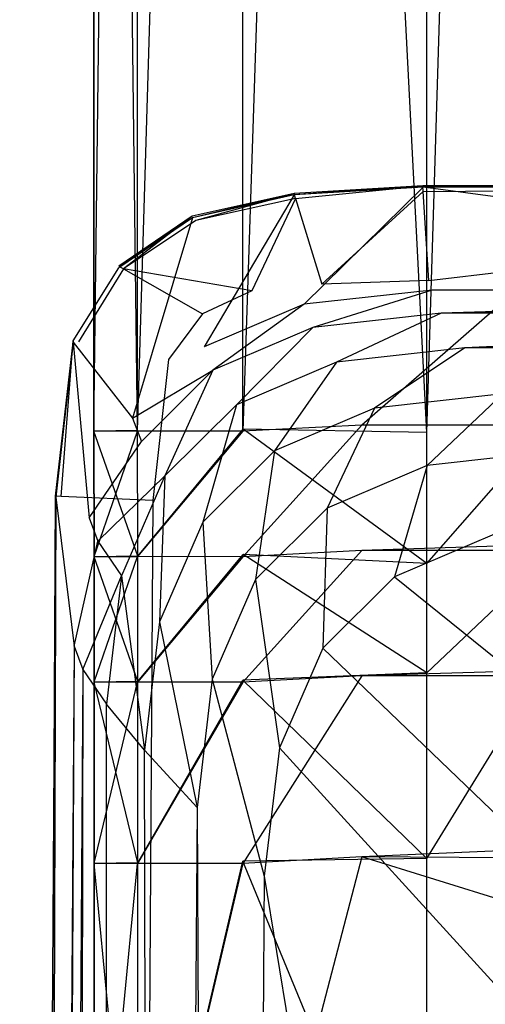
# Model space of a CAD drawing. Extents: x 0 to 0.376, y -0.701 to 0.
# Tile 29 of 62: x 0 to 0.02, y -0.288 to -0.246. Entities that reach past the tile are written whole.
import ezdxf

# ---------------------------------------------------------------- set-up
doc = ezdxf.new("R2010")
doc.units = 0
doc.layers.add('L0_WC_N_567710__1___REPLACEMTFO', color=7, linetype='CONTINUOUS')
doc.layers.add('L3_DECKEL_N_567710__0___REPLACE', color=7, linetype='CONTINUOUS')

msp = doc.modelspace()

# ---------------------------------------------------------------- linework, layer by layer
at = {"layer": 'L0_WC_N_567710__1___REPLACEMTFO', "color": 8}
for points, invisible_edges in [([(0.021973, -0.111851, 0.350261), (0.017268, -0.263592, 0.350059), (0.017249, -0.111857, 0.350263), (0.021973, -0.111851, 0.350261)], 13), ([(0.017268, -0.263592, 0.350059), (0.021973, -0.111851, 0.350261), (0.022, -0.263732, 0.350058), (0.017268, -0.263592, 0.350059)], 14), ([(0.003134, -0.111861, 0.389901), (0.003152, -0.263517, 0.394129), (0.003134, -0.111859, 0.394327), (0.003134, -0.111861, 0.389901)], 14), ([(0.003152, -0.263517, 0.394129), (0.004984, -0.111868, 0.39879), (0.003134, -0.111859, 0.394327), (0.003152, -0.263517, 0.394129)], 14), ([(0.003152, -0.263517, 0.394129), (0.003134, -0.111861, 0.389901), (0.003152, -0.263519, 0.389702), (0.003152, -0.263517, 0.394129)], 13), ([(0.003134, -0.111872, 0.361394), (0.003152, -0.263519, 0.389702), (0.003134, -0.111861, 0.389901), (0.003134, -0.111872, 0.361394)], 14), ([(0.005004, -0.263502, 0.351894), (0.003134, -0.111872, 0.356494), (0.004999, -0.111867, 0.352093), (0.005004, -0.263502, 0.351894)], 14), ([(0.003134, -0.111872, 0.361394), (0.003152, -0.26353, 0.356295), (0.003152, -0.26353, 0.361196), (0.003134, -0.111872, 0.361394)], 13), ([(0.003152, -0.26353, 0.356295), (0.003134, -0.111872, 0.361394), (0.003134, -0.111872, 0.356494), (0.003152, -0.26353, 0.356295)], 14), ([(0.003134, -0.111872, 0.356494), (0.005004, -0.263502, 0.351894), (0.003152, -0.26353, 0.356295), (0.003134, -0.111872, 0.356494)], 13), ([(0.003152, -0.263519, 0.389702), (0.003134, -0.111872, 0.361394), (0.003152, -0.26353, 0.361196), (0.003152, -0.263519, 0.389702)], 13), ([(0.004984, -0.111868, 0.39879), (0.003152, -0.263517, 0.394129), (0.005002, -0.263526, 0.398585), (0.004984, -0.111868, 0.39879)], 13), ([(0.009451, -0.111871, 0.400031), (0.004984, -0.111868, 0.39879), (0.005002, -0.263526, 0.398585), (0.009451, -0.111871, 0.400031)], 14), ([(0.009502, -0.111865, 0.350268), (0.005004, -0.263502, 0.351894), (0.004999, -0.111867, 0.352093), (0.009502, -0.111865, 0.350268)], 13), ([(0.009468, -0.263529, 0.400031), (0.009451, -0.111871, 0.400031), (0.005002, -0.263526, 0.398585), (0.009468, -0.263529, 0.400031)], 14), ([(0.005004, -0.263502, 0.351894), (0.009502, -0.111865, 0.350268), (0.009474, -0.263442, 0.350069), (0.005004, -0.263502, 0.351894)], 14), ([(0.009468, -0.263529, 0.400031), (0.014505, -0.11187, 0.400031), (0.009451, -0.111871, 0.400031), (0.009468, -0.263529, 0.400031)], 13), ([(0.014505, -0.11187, 0.400031), (0.009468, -0.263529, 0.400031), (0.014512, -0.263271, 0.400031), (0.014505, -0.11187, 0.400031)], 14), ([(0.009502, -0.111865, 0.350268), (0.017268, -0.263592, 0.350059), (0.009474, -0.263442, 0.350069), (0.009502, -0.111865, 0.350268)], 13), ([(0.017268, -0.263592, 0.350059), (0.009502, -0.111865, 0.350268), (0.017249, -0.111857, 0.350263), (0.017268, -0.263592, 0.350059)], 14), ([(0.014512, -0.263271, 0.400031), (0.18806, -0.11187, 0.400031), (0.014505, -0.11187, 0.400031), (0.014512, -0.263271, 0.400031)], 13), ([(0.18806, -0.11187, 0.400031), (0.014512, -0.263271, 0.400031), (0.18806, -0.263271, 0.400031), (0.18806, -0.11187, 0.400031)], 14), ([(0.009469, -0.268851, 0.400031), (0.014512, -0.263271, 0.400031), (0.009468, -0.263529, 0.400031), (0.009469, -0.268851, 0.400031)], 13), ([(0.014512, -0.263271, 0.400031), (0.009469, -0.268851, 0.400031), (0.014513, -0.268586, 0.400031), (0.014512, -0.263271, 0.400031)], 14), ([(0.014513, -0.268586, 0.400031), (0.18806, -0.263271, 0.400031), (0.014512, -0.263271, 0.400031), (0.014513, -0.268586, 0.400031)], 13), ([(0.18806, -0.263271, 0.400031), (0.014513, -0.268586, 0.400031), (0.18806, -0.268586, 0.400031), (0.18806, -0.263271, 0.400031)], 14), ([(0.005005, -0.268824, 0.351889), (0.003152, -0.26353, 0.356295), (0.005004, -0.263502, 0.351894), (0.005005, -0.268824, 0.351889)], 14), ([(0.003153, -0.268839, 0.394123), (0.005002, -0.263526, 0.398585), (0.003152, -0.263517, 0.394129), (0.003153, -0.268839, 0.394123)], 14), ([(0.003152, -0.263519, 0.389702), (0.003153, -0.268839, 0.394123), (0.003152, -0.263517, 0.394129), (0.003152, -0.263519, 0.389702)], 14), ([(0.003153, -0.268839, 0.394123), (0.003152, -0.263519, 0.389702), (0.003153, -0.268841, 0.389697), (0.003153, -0.268839, 0.394123)], 13), ([(0.003152, -0.26353, 0.361196), (0.003153, -0.268841, 0.389697), (0.003152, -0.263519, 0.389702), (0.003152, -0.26353, 0.361196)], 14), ([(0.003152, -0.26353, 0.361196), (0.003153, -0.268852, 0.35629), (0.003153, -0.268852, 0.36119), (0.003152, -0.26353, 0.361196)], 13), ([(0.003153, -0.268852, 0.35629), (0.003152, -0.26353, 0.361196), (0.003152, -0.26353, 0.356295), (0.003153, -0.268852, 0.35629)], 14), ([(0.003152, -0.26353, 0.356295), (0.005005, -0.268824, 0.351889), (0.003153, -0.268852, 0.35629), (0.003152, -0.26353, 0.356295)], 13), ([(0.003153, -0.268841, 0.389697), (0.003152, -0.26353, 0.361196), (0.003153, -0.268852, 0.36119), (0.003153, -0.268841, 0.389697)], 13), ([(0.005002, -0.263526, 0.398585), (0.003153, -0.268839, 0.394123), (0.005003, -0.268848, 0.398579), (0.005002, -0.263526, 0.398585)], 13), ([(0.005003, -0.268848, 0.398579), (0.009468, -0.263529, 0.400031), (0.005002, -0.263526, 0.398585), (0.005003, -0.268848, 0.398579)], 13), ([(0.009468, -0.263529, 0.400031), (0.005003, -0.268848, 0.398579), (0.009469, -0.268851, 0.400031), (0.009468, -0.263529, 0.400031)], 14), ([(0.009474, -0.263442, 0.350069), (0.005005, -0.268824, 0.351889), (0.005004, -0.263502, 0.351894), (0.009474, -0.263442, 0.350069)], 13), ([(0.005005, -0.268824, 0.351889), (0.009474, -0.263442, 0.350069), (0.009473, -0.268762, 0.350064), (0.005005, -0.268824, 0.351889)], 14), ([(0.009474, -0.263442, 0.350069), (0.017268, -0.269142, 0.350055), (0.009473, -0.268762, 0.350064), (0.009474, -0.263442, 0.350069)], 13), ([(0.017268, -0.269142, 0.350055), (0.009474, -0.263442, 0.350069), (0.017268, -0.263592, 0.350059), (0.017268, -0.269142, 0.350055)], 14), ([(0.022, -0.263732, 0.350058), (0.017268, -0.269142, 0.350055), (0.017268, -0.263592, 0.350059), (0.022, -0.263732, 0.350058)], 13), ([(0.017268, -0.269142, 0.350055), (0.022, -0.263732, 0.350058), (0.022001, -0.269296, 0.350054), (0.017268, -0.269142, 0.350055)], 14), ([(0.009473, -0.268762, 0.350064), (0.005005, -0.274145, 0.351884), (0.005005, -0.268824, 0.351889), (0.009473, -0.268762, 0.350064)], 13), ([(0.005005, -0.274145, 0.351884), (0.009473, -0.268762, 0.350064), (0.009472, -0.274082, 0.350059), (0.005005, -0.274145, 0.351884)], 14), ([(0.009469, -0.274173, 0.400031), (0.014513, -0.268586, 0.400031), (0.009469, -0.268851, 0.400031), (0.009469, -0.274173, 0.400031)], 13), ([(0.014513, -0.268586, 0.400031), (0.009469, -0.274173, 0.400031), (0.014513, -0.273901, 0.400031), (0.014513, -0.268586, 0.400031)], 14), ([(0.009473, -0.268762, 0.350064), (0.017269, -0.273778, 0.350052), (0.009472, -0.274082, 0.350059), (0.009473, -0.268762, 0.350064)], 13), ([(0.017269, -0.273778, 0.350052), (0.009473, -0.268762, 0.350064), (0.017268, -0.269142, 0.350055), (0.017269, -0.273778, 0.350052)], 14), ([(0.014513, -0.273901, 0.400031), (0.18806, -0.268586, 0.400031), (0.014513, -0.268586, 0.400031), (0.014513, -0.273901, 0.400031)], 13), ([(0.18806, -0.268586, 0.400031), (0.014513, -0.273901, 0.400031), (0.18806, -0.273901, 0.400031), (0.18806, -0.268586, 0.400031)], 14), ([(0.005005, -0.274145, 0.351884), (0.003153, -0.268852, 0.35629), (0.005005, -0.268824, 0.351889), (0.005005, -0.274145, 0.351884)], 14), ([(0.003153, -0.274161, 0.394118), (0.005003, -0.268848, 0.398579), (0.003153, -0.268839, 0.394123), (0.003153, -0.274161, 0.394118)], 14), ([(0.003153, -0.268841, 0.389697), (0.003153, -0.274161, 0.394118), (0.003153, -0.268839, 0.394123), (0.003153, -0.268841, 0.389697)], 14), ([(0.003153, -0.274161, 0.394118), (0.003153, -0.268841, 0.389697), (0.003153, -0.274163, 0.389691), (0.003153, -0.274161, 0.394118)], 13), ([(0.003153, -0.268852, 0.36119), (0.003153, -0.274163, 0.389691), (0.003153, -0.268841, 0.389697), (0.003153, -0.268852, 0.36119)], 14), ([(0.005003, -0.268848, 0.398579), (0.003153, -0.274161, 0.394118), (0.005003, -0.27417, 0.398574), (0.005003, -0.268848, 0.398579)], 13), ([(0.003153, -0.268852, 0.36119), (0.003153, -0.274174, 0.356285), (0.003153, -0.274174, 0.361185), (0.003153, -0.268852, 0.36119)], 13), ([(0.003153, -0.274174, 0.356285), (0.003153, -0.268852, 0.36119), (0.003153, -0.268852, 0.35629), (0.003153, -0.274174, 0.356285)], 14), ([(0.003153, -0.268852, 0.35629), (0.005005, -0.274145, 0.351884), (0.003153, -0.274174, 0.356285), (0.003153, -0.268852, 0.35629)], 13), ([(0.003153, -0.274163, 0.389691), (0.003153, -0.268852, 0.36119), (0.003153, -0.274174, 0.361185), (0.003153, -0.274163, 0.389691)], 13), ([(0.005003, -0.27417, 0.398574), (0.009469, -0.268851, 0.400031), (0.005003, -0.268848, 0.398579), (0.005003, -0.27417, 0.398574)], 13), ([(0.009469, -0.268851, 0.400031), (0.005003, -0.27417, 0.398574), (0.009469, -0.274173, 0.400031), (0.009469, -0.268851, 0.400031)], 14), ([(0.022001, -0.269296, 0.350054), (0.017269, -0.273778, 0.350052), (0.017268, -0.269142, 0.350055), (0.022001, -0.269296, 0.350054)], 13), ([(0.017269, -0.273778, 0.350052), (0.022001, -0.269296, 0.350054), (0.022002, -0.273946, 0.350051), (0.017269, -0.273778, 0.350052)], 14), ([(0.017269, -0.281641, 0.350047), (0.009472, -0.274082, 0.350059), (0.017269, -0.273778, 0.350052), (0.017269, -0.281641, 0.350047)], 14), ([(0.022002, -0.273946, 0.350051), (0.017269, -0.281641, 0.350047), (0.017269, -0.273778, 0.350052), (0.022002, -0.273946, 0.350051)], 13), ([(0.005005, -0.281829, 0.351876), (0.003153, -0.274174, 0.356285), (0.005005, -0.274145, 0.351884), (0.005005, -0.281829, 0.351876)], 14), ([(0.003154, -0.281845, 0.39411), (0.005003, -0.27417, 0.398574), (0.003153, -0.274161, 0.394118), (0.003154, -0.281845, 0.39411)], 14), ([(0.003153, -0.274163, 0.389691), (0.003154, -0.281845, 0.39411), (0.003153, -0.274161, 0.394118), (0.003153, -0.274163, 0.389691)], 14), ([(0.003153, -0.274174, 0.361185), (0.003154, -0.281847, 0.389683), (0.003153, -0.274163, 0.389691), (0.003153, -0.274174, 0.361185)], 14), ([(0.003154, -0.281845, 0.39411), (0.003153, -0.274163, 0.389691), (0.003154, -0.281847, 0.389683), (0.003154, -0.281845, 0.39411)], 13), ([(0.003153, -0.274174, 0.361185), (0.003154, -0.281858, 0.356277), (0.003154, -0.281858, 0.361177), (0.003153, -0.274174, 0.361185)], 13), ([(0.003154, -0.281858, 0.356277), (0.003153, -0.274174, 0.361185), (0.003153, -0.274174, 0.356285), (0.003154, -0.281858, 0.356277)], 14), ([(0.003154, -0.281847, 0.389683), (0.003153, -0.274174, 0.361185), (0.003154, -0.281858, 0.361177), (0.003154, -0.281847, 0.389683)], 13), ([(0.003153, -0.274174, 0.356285), (0.005005, -0.281829, 0.351876), (0.003154, -0.281858, 0.356277), (0.003153, -0.274174, 0.356285)], 13), ([(0.005003, -0.27417, 0.398574), (0.003154, -0.281845, 0.39411), (0.005004, -0.281854, 0.398566), (0.005003, -0.27417, 0.398574)], 13), ([(0.005004, -0.281854, 0.398566), (0.009469, -0.274173, 0.400031), (0.005003, -0.27417, 0.398574), (0.005004, -0.281854, 0.398566)], 13), ([(0.009469, -0.274173, 0.400031), (0.005004, -0.281854, 0.398566), (0.00947, -0.281857, 0.400031), (0.009469, -0.274173, 0.400031)], 14), ([(0.009472, -0.274082, 0.350059), (0.005005, -0.281829, 0.351876), (0.005005, -0.274145, 0.351884), (0.009472, -0.274082, 0.350059)], 13), ([(0.005005, -0.281829, 0.351876), (0.009472, -0.274082, 0.350059), (0.009471, -0.281762, 0.350051), (0.005005, -0.281829, 0.351876)], 14), ([(0.00947, -0.281857, 0.400031), (0.014513, -0.273901, 0.400031), (0.009469, -0.274173, 0.400031), (0.00947, -0.281857, 0.400031)], 13), ([(0.014513, -0.273901, 0.400031), (0.00947, -0.281857, 0.400031), (0.014513, -0.281575, 0.400031), (0.014513, -0.273901, 0.400031)], 14), ([(0.009472, -0.274082, 0.350059), (0.017269, -0.281641, 0.350047), (0.009471, -0.281762, 0.350051), (0.009472, -0.274082, 0.350059)], 13), ([(0.014513, -0.281575, 0.400031), (0.18806, -0.273901, 0.400031), (0.014513, -0.273901, 0.400031), (0.014513, -0.281575, 0.400031)], 13), ([(0.18806, -0.273901, 0.400031), (0.014513, -0.281575, 0.400031), (0.18806, -0.282888, 0.400031), (0.18806, -0.273901, 0.400031)], 14), ([(0.017269, -0.281641, 0.350047), (0.022002, -0.273946, 0.350051), (0.022004, -0.28183, 0.350046), (0.017269, -0.281641, 0.350047)], 14), ([(0.009471, -0.300862, 0.400031), (0.014513, -0.281575, 0.400031), (0.00947, -0.281857, 0.400031), (0.009471, -0.300862, 0.400031)], 13), ([(0.014513, -0.281575, 0.400031), (0.009471, -0.300862, 0.400031), (0.014514, -0.300563, 0.400031), (0.014513, -0.281575, 0.400031)], 14), ([(0.017271, -0.300634, 0.350033), (0.009471, -0.281762, 0.350051), (0.017269, -0.281641, 0.350047), (0.017271, -0.300634, 0.350033)], 14), ([(0.099716, -0.308021, 0.400031), (0.18806, -0.282888, 0.400031), (0.014513, -0.281575, 0.400031), (0.099716, -0.308021, 0.400031)], 13), ([(0.014514, -0.300563, 0.400031), (0.099716, -0.308021, 0.400031), (0.014513, -0.281575, 0.400031), (0.014514, -0.300563, 0.400031)], 13), ([(0.022004, -0.28183, 0.350046), (0.017271, -0.300634, 0.350033), (0.017269, -0.281641, 0.350047), (0.022004, -0.28183, 0.350046)], 13), ([(0.005005, -0.300831, 0.351862), (0.003154, -0.281858, 0.356277), (0.005005, -0.281829, 0.351876), (0.005005, -0.300831, 0.351862)], 14), ([(0.003155, -0.300849, 0.394096), (0.005004, -0.281854, 0.398566), (0.003154, -0.281845, 0.39411), (0.003155, -0.300849, 0.394096)], 14), ([(0.003154, -0.281847, 0.389683), (0.003155, -0.300849, 0.394096), (0.003154, -0.281845, 0.39411), (0.003154, -0.281847, 0.389683)], 14), ([(0.003155, -0.300849, 0.394096), (0.003154, -0.281847, 0.389683), (0.003155, -0.300852, 0.389669), (0.003155, -0.300849, 0.394096)], 13), ([(0.003154, -0.281858, 0.361177), (0.003155, -0.300852, 0.389669), (0.003154, -0.281847, 0.389683), (0.003154, -0.281858, 0.361177)], 14), ([(0.003154, -0.281858, 0.361177), (0.003155, -0.300863, 0.356263), (0.003155, -0.300863, 0.361163), (0.003154, -0.281858, 0.361177)], 13), ([(0.003155, -0.300863, 0.356263), (0.003154, -0.281858, 0.361177), (0.003154, -0.281858, 0.356277), (0.003155, -0.300863, 0.356263)], 14), ([(0.003154, -0.281858, 0.356277), (0.005005, -0.300831, 0.351862), (0.003155, -0.300863, 0.356263), (0.003154, -0.281858, 0.356277)], 13), ([(0.003155, -0.300852, 0.389669), (0.003154, -0.281858, 0.361177), (0.003155, -0.300863, 0.361163), (0.003155, -0.300852, 0.389669)], 13), ([(0.005004, -0.281854, 0.398566), (0.003155, -0.300849, 0.394096), (0.005005, -0.300859, 0.398551), (0.005004, -0.281854, 0.398566)], 13), ([(0.005005, -0.300859, 0.398551), (0.00947, -0.281857, 0.400031), (0.005004, -0.281854, 0.398566), (0.005005, -0.300859, 0.398551)], 13), ([(0.009471, -0.281762, 0.350051), (0.005005, -0.300831, 0.351862), (0.005005, -0.281829, 0.351876), (0.009471, -0.281762, 0.350051)], 13), ([(0.005005, -0.300831, 0.351862), (0.009471, -0.281762, 0.350051), (0.009469, -0.300762, 0.350037), (0.005005, -0.300831, 0.351862)], 14), ([(0.00947, -0.281857, 0.400031), (0.005005, -0.300859, 0.398551), (0.009471, -0.300862, 0.400031), (0.00947, -0.281857, 0.400031)], 14), ([(0.009471, -0.281762, 0.350051), (0.017271, -0.300634, 0.350033), (0.009469, -0.300762, 0.350037), (0.009471, -0.281762, 0.350051)], 13), ([(0.017271, -0.300634, 0.350033), (0.022004, -0.28183, 0.350046), (0.02294, -0.301156, 0.350032), (0.017271, -0.300634, 0.350033)], 14)]:
    msp.add_3dface(points, dxfattribs=dict(at, invisible_edges=invisible_edges))
at = {"layer": 'L3_DECKEL_N_567710__0___REPLACE', "color": 8}
for points, invisible_edges in [([(0.017104, -0.253138, 0.420003), (0.011705, -0.253674, 0.418675), (0.011637, -0.253454, 0.41873), (0.017104, -0.253138, 0.420003)], 13), ([(0.011643, -0.253516, 0.418986), (0.017104, -0.253138, 0.420003), (0.011637, -0.253454, 0.41873), (0.011643, -0.253516, 0.418986)], 13), ([(0.017104, -0.253138, 0.420003), (0.011643, -0.253516, 0.418986), (0.017109, -0.253194, 0.420234), (0.017104, -0.253138, 0.420003)], 14), ([(0.012063, -0.25815, 0.438138), (0.017109, -0.253194, 0.420234), (0.011643, -0.253516, 0.418986), (0.012063, -0.25815, 0.438138)], 13), ([(0.011705, -0.253674, 0.418675), (0.017104, -0.253138, 0.420003), (0.017118, -0.253366, 0.419947), (0.011705, -0.253674, 0.418675)], 14), ([(0.017109, -0.253194, 0.420234), (0.012063, -0.25815, 0.438138), (0.017503, -0.25755, 0.438276), (0.017109, -0.253194, 0.420234)], 14), ([(0.0501, -0.253095, 0.420245), (0.017118, -0.253366, 0.419947), (0.017104, -0.253138, 0.420003), (0.0501, -0.253095, 0.420245)], 13), ([(0.017109, -0.253194, 0.420234), (0.0501, -0.253095, 0.420245), (0.017104, -0.253138, 0.420003), (0.017109, -0.253194, 0.420234)], 13), ([(0.0501, -0.253095, 0.420245), (0.017109, -0.253194, 0.420234), (0.0501, -0.25315, 0.420472), (0.0501, -0.253095, 0.420245)], 14), ([(0.0501, -0.25752, 0.438773), (0.0501, -0.25315, 0.420472), (0.017109, -0.253194, 0.420234), (0.0501, -0.25752, 0.438773)], 14), ([(0.017503, -0.25755, 0.438276), (0.0501, -0.25752, 0.438773), (0.017109, -0.253194, 0.420234), (0.017503, -0.25755, 0.438276)], 13), ([(0.017118, -0.253366, 0.419947), (0.0501, -0.253095, 0.420245), (0.050101, -0.253323, 0.420189), (0.017118, -0.253366, 0.419947)], 14), ([(0.050101, -0.253323, 0.420189), (0.017356, -0.257142, 0.419029), (0.017118, -0.253366, 0.419947), (0.050101, -0.253323, 0.420189)], 13), ([(0.017356, -0.257142, 0.419029), (0.050101, -0.253323, 0.420189), (0.050117, -0.25711, 0.419282), (0.017356, -0.257142, 0.419029)], 14), ([(0.011637, -0.253454, 0.41873), (0.007466, -0.254605, 0.415144), (0.007321, -0.254422, 0.415191), (0.011637, -0.253454, 0.41873)], 14), ([(0.007327, -0.254491, 0.415475), (0.011637, -0.253454, 0.41873), (0.007321, -0.254422, 0.415191), (0.007327, -0.254491, 0.415475)], 13), ([(0.011637, -0.253454, 0.41873), (0.007327, -0.254491, 0.415475), (0.011643, -0.253516, 0.418986), (0.011637, -0.253454, 0.41873)], 14), ([(0.007823, -0.259959, 0.43802), (0.011643, -0.253516, 0.418986), (0.007327, -0.254491, 0.415475), (0.007823, -0.259959, 0.43802)], 13), ([(0.011705, -0.253674, 0.418675), (0.007466, -0.254605, 0.415144), (0.011637, -0.253454, 0.41873), (0.011705, -0.253674, 0.418675)], 14), ([(0.011705, -0.253674, 0.418675), (0.009842, -0.257586, 0.414367), (0.007466, -0.254605, 0.415144), (0.011705, -0.253674, 0.418675)], 14), ([(0.011643, -0.253516, 0.418986), (0.007823, -0.259959, 0.43802), (0.012063, -0.25815, 0.438138), (0.011643, -0.253516, 0.418986)], 14), ([(0.011705, -0.253674, 0.418675), (0.01281, -0.257295, 0.417774), (0.009842, -0.257586, 0.414367), (0.011705, -0.253674, 0.418675)], 14), ([(0.017118, -0.253366, 0.419947), (0.01281, -0.257295, 0.417774), (0.011705, -0.253674, 0.418675), (0.017118, -0.253366, 0.419947)], 14), ([(0.017356, -0.257142, 0.419029), (0.01281, -0.257295, 0.417774), (0.017118, -0.253366, 0.419947), (0.017356, -0.257142, 0.419029)], 14), ([(0.007321, -0.254422, 0.415191), (0.004403, -0.25665, 0.411379), (0.004199, -0.256534, 0.411412), (0.007321, -0.254422, 0.415191)], 14), ([(0.004205, -0.256604, 0.411701), (0.007321, -0.254422, 0.415191), (0.004199, -0.256534, 0.411412), (0.004205, -0.256604, 0.411701)], 13), ([(0.007321, -0.254422, 0.415191), (0.004205, -0.256604, 0.411701), (0.007327, -0.254491, 0.415475), (0.007321, -0.254422, 0.415191)], 14), ([(0.004784, -0.262978, 0.437924), (0.007327, -0.254491, 0.415475), (0.004205, -0.256604, 0.411701), (0.004784, -0.262978, 0.437924)], 13), ([(0.007466, -0.254605, 0.415144), (0.004403, -0.25665, 0.411379), (0.007321, -0.254422, 0.415191), (0.007466, -0.254605, 0.415144)], 14), ([(0.007327, -0.254491, 0.415475), (0.004784, -0.262978, 0.437924), (0.007823, -0.259959, 0.43802), (0.007327, -0.254491, 0.415475)], 14), ([(0.009842, -0.257586, 0.414367), (0.004403, -0.25665, 0.411379), (0.007466, -0.254605, 0.415144), (0.009842, -0.257586, 0.414367)], 14), ([(0.004199, -0.256534, 0.411412), (0.004403, -0.25665, 0.411379), (0.002263, -0.259695, 0.407015), (0.004199, -0.256534, 0.411412)], 14), ([(0.002263, -0.259695, 0.407015), (0.004205, -0.256604, 0.411701), (0.004199, -0.256534, 0.411412), (0.002263, -0.259695, 0.407015)], 14), ([(0.004205, -0.256604, 0.411701), (0.002263, -0.259695, 0.407015), (0.002269, -0.259759, 0.407278), (0.004205, -0.256604, 0.411701)], 13), ([(0.004403, -0.25665, 0.411379), (0.002495, -0.259741, 0.407), (0.002263, -0.259695, 0.407015), (0.004403, -0.25665, 0.411379)], 14), ([(0.002269, -0.259759, 0.407278), (0.004784, -0.262978, 0.437924), (0.004205, -0.256604, 0.411701), (0.002269, -0.259759, 0.407278)], 14), ([(0.004403, -0.25665, 0.411379), (0.007752, -0.258558, 0.410841), (0.002495, -0.259741, 0.407), (0.004403, -0.25665, 0.411379)], 14), ([(0.009842, -0.257586, 0.414367), (0.007752, -0.258558, 0.410841), (0.004403, -0.25665, 0.411379), (0.009842, -0.257586, 0.414367)], 14), ([(0.01244, -0.259134, 0.440905), (0.017503, -0.25755, 0.438276), (0.012063, -0.25815, 0.438138), (0.01244, -0.259134, 0.440905)], 13), ([(0.017503, -0.25755, 0.438276), (0.01244, -0.259134, 0.440905), (0.01788, -0.258533, 0.441043), (0.017503, -0.25755, 0.438276)], 14), ([(0.0501, -0.25752, 0.438773), (0.017503, -0.25755, 0.438276), (0.0501, -0.257574, 0.439002), (0.0501, -0.25752, 0.438773)], 14), ([(0.01788, -0.258533, 0.441043), (0.0501, -0.257574, 0.439002), (0.017503, -0.25755, 0.438276), (0.01788, -0.258533, 0.441043)], 13), ([(0.0501, -0.257574, 0.439002), (0.01788, -0.258533, 0.441043), (0.0501, -0.257653, 0.439223), (0.0501, -0.257574, 0.439002)], 14), ([(0.01788, -0.258533, 0.441043), (0.050334, -0.257653, 0.439228), (0.0501, -0.257653, 0.439223), (0.01788, -0.258533, 0.441043)], 13), ([(0.050334, -0.257653, 0.439228), (0.01788, -0.258533, 0.441043), (0.050334, -0.25855, 0.441769), (0.050334, -0.257653, 0.439228)], 14), ([(0.0082, -0.260944, 0.440787), (0.012063, -0.25815, 0.438138), (0.007823, -0.259959, 0.43802), (0.0082, -0.260944, 0.440787)], 13), ([(0.012063, -0.25815, 0.438138), (0.0082, -0.260944, 0.440787), (0.01244, -0.259134, 0.440905), (0.012063, -0.25815, 0.438138)], 14), ([(0.007752, -0.258558, 0.410841), (0.006306, -0.260488, 0.406745), (0.002495, -0.259741, 0.407), (0.007752, -0.258558, 0.410841)], 14), ([(0.013436, -0.260601, 0.443069), (0.01788, -0.258533, 0.441043), (0.01244, -0.259134, 0.440905), (0.013436, -0.260601, 0.443069)], 13), ([(0.01788, -0.258533, 0.441043), (0.013436, -0.260601, 0.443069), (0.018876, -0.259999, 0.443207), (0.01788, -0.258533, 0.441043)], 14), ([(0.018876, -0.259999, 0.443207), (0.050334, -0.25855, 0.441769), (0.01788, -0.258533, 0.441043), (0.018876, -0.259999, 0.443207)], 13), ([(0.050334, -0.25855, 0.441769), (0.018876, -0.259999, 0.443207), (0.050334, -0.26001, 0.443912), (0.050334, -0.25855, 0.441769)], 14), ([(0.009196, -0.262412, 0.442952), (0.01244, -0.259134, 0.440905), (0.0082, -0.260944, 0.440787), (0.009196, -0.262412, 0.442952)], 13), ([(0.01244, -0.259134, 0.440905), (0.009196, -0.262412, 0.442952), (0.013436, -0.260601, 0.443069), (0.01244, -0.259134, 0.440905)], 14), ([(0.002263, -0.259695, 0.407015), (0.001758, -0.2663, 0.403025), (0.001524, -0.26629, 0.403032), (0.002263, -0.259695, 0.407015)], 13), ([(0.001524, -0.26629, 0.403032), (0.002269, -0.259759, 0.407278), (0.002263, -0.259695, 0.407015), (0.001524, -0.26629, 0.403032)], 14), ([(0.002269, -0.259759, 0.407278), (0.001524, -0.26629, 0.403032), (0.001529, -0.266334, 0.403273), (0.002269, -0.259759, 0.407278)], 13), ([(0.002269, -0.259759, 0.407278), (0.001529, -0.266334, 0.403273), (0.002944, -0.267205, 0.437847), (0.002269, -0.259759, 0.407278)], 14), ([(0.001758, -0.2663, 0.403025), (0.002263, -0.259695, 0.407015), (0.002495, -0.259741, 0.407), (0.001758, -0.2663, 0.403025)], 14), ([(0.005646, -0.266474, 0.402906), (0.001758, -0.2663, 0.403025), (0.002495, -0.259741, 0.407), (0.005646, -0.266474, 0.402906)], 14), ([(0.004784, -0.262978, 0.437924), (0.002269, -0.259759, 0.407278), (0.002944, -0.267205, 0.437847), (0.004784, -0.262978, 0.437924)], 13), ([(0.006306, -0.260488, 0.406745), (0.005646, -0.266474, 0.402906), (0.002495, -0.259741, 0.407), (0.006306, -0.260488, 0.406745)], 14), ([(0.004784, -0.262978, 0.437924), (0.0082, -0.260944, 0.440787), (0.007823, -0.259959, 0.43802), (0.004784, -0.262978, 0.437924)], 14), ([(0.01505, -0.262551, 0.44463), (0.018876, -0.259999, 0.443207), (0.013436, -0.260601, 0.443069), (0.01505, -0.262551, 0.44463)], 13), ([(0.018876, -0.259999, 0.443207), (0.01505, -0.262551, 0.44463), (0.02049, -0.261948, 0.444769), (0.018876, -0.259999, 0.443207)], 14), ([(0.02049, -0.261948, 0.444769), (0.050334, -0.26001, 0.443912), (0.018876, -0.259999, 0.443207), (0.02049, -0.261948, 0.444769)], 13), ([(0.01081, -0.264362, 0.444513), (0.013436, -0.260601, 0.443069), (0.009196, -0.262412, 0.442952), (0.01081, -0.264362, 0.444513)], 13), ([(0.013436, -0.260601, 0.443069), (0.01081, -0.264362, 0.444513), (0.01505, -0.262551, 0.44463), (0.013436, -0.260601, 0.443069)], 14), ([(0.0082, -0.260944, 0.440787), (0.004784, -0.262978, 0.437924), (0.005161, -0.263963, 0.440691), (0.0082, -0.260944, 0.440787)], 13), ([(0.006156, -0.265431, 0.442856), (0.0082, -0.260944, 0.440787), (0.005161, -0.263963, 0.440691), (0.006156, -0.265431, 0.442856)], 13), ([(0.0082, -0.260944, 0.440787), (0.006156, -0.265431, 0.442856), (0.009196, -0.262412, 0.442952), (0.0082, -0.260944, 0.440787)], 14), ([(0.017283, -0.264984, 0.445589), (0.02049, -0.261948, 0.444769), (0.01505, -0.262551, 0.44463), (0.017283, -0.264984, 0.445589)], 13), ([(0.02049, -0.261948, 0.444769), (0.017283, -0.264984, 0.445589), (0.022723, -0.264381, 0.445728), (0.02049, -0.261948, 0.444769)], 14), ([(0.007771, -0.267382, 0.444418), (0.009196, -0.262412, 0.442952), (0.006156, -0.265431, 0.442856), (0.007771, -0.267382, 0.444418)], 13), ([(0.009196, -0.262412, 0.442952), (0.007771, -0.267382, 0.444418), (0.01081, -0.264362, 0.444513), (0.009196, -0.262412, 0.442952)], 14), ([(0.013043, -0.266796, 0.445471), (0.01505, -0.262551, 0.44463), (0.01081, -0.264362, 0.444513), (0.013043, -0.266796, 0.445471)], 13), ([(0.01505, -0.262551, 0.44463), (0.013043, -0.266796, 0.445471), (0.017283, -0.264984, 0.445589), (0.01505, -0.262551, 0.44463)], 14), ([(0.002944, -0.267205, 0.437847), (0.005161, -0.263963, 0.440691), (0.004784, -0.262978, 0.437924), (0.002944, -0.267205, 0.437847)], 14), ([(0.005161, -0.263963, 0.440691), (0.002944, -0.267205, 0.437847), (0.003321, -0.268191, 0.440616), (0.005161, -0.263963, 0.440691)], 13), ([(0.003321, -0.268191, 0.440616), (0.006156, -0.265431, 0.442856), (0.005161, -0.263963, 0.440691), (0.003321, -0.268191, 0.440616)], 14), ([(0.010003, -0.269816, 0.445376), (0.01081, -0.264362, 0.444513), (0.007771, -0.267382, 0.444418), (0.010003, -0.269816, 0.445376)], 13), ([(0.01081, -0.264362, 0.444513), (0.010003, -0.269816, 0.445376), (0.013043, -0.266796, 0.445471), (0.01081, -0.264362, 0.444513)], 14), ([(0.020135, -0.2679, 0.445945), (0.022723, -0.264381, 0.445728), (0.017283, -0.264984, 0.445589), (0.020135, -0.2679, 0.445945)], 13), ([(0.015895, -0.269712, 0.445827), (0.017283, -0.264984, 0.445589), (0.013043, -0.266796, 0.445471), (0.015895, -0.269712, 0.445827)], 13), ([(0.017283, -0.264984, 0.445589), (0.015895, -0.269712, 0.445827), (0.020135, -0.2679, 0.445945), (0.017283, -0.264984, 0.445589)], 14), ([(0.006156, -0.265431, 0.442856), (0.003321, -0.268191, 0.440616), (0.004317, -0.26966, 0.442782), (0.006156, -0.265431, 0.442856)], 13), ([(0.005931, -0.271611, 0.444344), (0.006156, -0.265431, 0.442856), (0.004317, -0.26966, 0.442782), (0.005931, -0.271611, 0.444344)], 13), ([(0.006156, -0.265431, 0.442856), (0.005931, -0.271611, 0.444344), (0.007771, -0.267382, 0.444418), (0.006156, -0.265431, 0.442856)], 14), ([(0.001524, -0.26629, 0.403032), (0.000234, -0.51216, 0.40406), (0, -0.512165, 0.404066), (0.001524, -0.26629, 0.403032)], 13), ([(0.000005, -0.512163, 0.4043), (0.001524, -0.26629, 0.403032), (0, -0.512165, 0.404066), (0.000005, -0.512163, 0.4043)], 13), ([(0.001524, -0.26629, 0.403032), (0.000005, -0.512163, 0.4043), (0.001529, -0.266334, 0.403273), (0.001524, -0.26629, 0.403032)], 14), ([(0.000754, -0.511856, 0.435992), (0.001529, -0.266334, 0.403273), (0.000005, -0.512163, 0.4043), (0.000754, -0.511856, 0.435992)], 13), ([(0.000234, -0.51216, 0.40406), (0.001524, -0.26629, 0.403032), (0.001758, -0.2663, 0.403025), (0.000234, -0.51216, 0.40406)], 14), ([(0.004126, -0.512077, 0.403968), (0.000234, -0.51216, 0.40406), (0.001758, -0.2663, 0.403025), (0.004126, -0.512077, 0.403968)], 14), ([(0.001529, -0.266334, 0.403273), (0.000754, -0.511856, 0.435992), (0.002305, -0.272642, 0.437791), (0.001529, -0.266334, 0.403273)], 14), ([(0.001529, -0.266334, 0.403273), (0.002305, -0.272642, 0.437791), (0.002944, -0.267205, 0.437847), (0.001529, -0.266334, 0.403273)], 14), ([(0.005646, -0.266474, 0.402906), (0.004126, -0.512077, 0.403968), (0.001758, -0.2663, 0.403025), (0.005646, -0.266474, 0.402906)], 14), ([(0.012855, -0.272732, 0.445731), (0.013043, -0.266796, 0.445471), (0.010003, -0.269816, 0.445376), (0.012855, -0.272732, 0.445731)], 13), ([(0.013043, -0.266796, 0.445471), (0.012855, -0.272732, 0.445731), (0.015895, -0.269712, 0.445827), (0.013043, -0.266796, 0.445471)], 14), ([(0.002305, -0.272642, 0.437791), (0.003321, -0.268191, 0.440616), (0.002944, -0.267205, 0.437847), (0.002305, -0.272642, 0.437791)], 14), ([(0.008163, -0.274045, 0.445303), (0.007771, -0.267382, 0.444418), (0.005931, -0.271611, 0.444344), (0.008163, -0.274045, 0.445303)], 13), ([(0.007771, -0.267382, 0.444418), (0.008163, -0.274045, 0.445303), (0.010003, -0.269816, 0.445376), (0.007771, -0.267382, 0.444418)], 14), ([(0.050135, -0.28594, 0.446505), (0.020135, -0.2679, 0.445945), (0.015895, -0.269712, 0.445827), (0.050135, -0.28594, 0.446505)], 13), ([(0.003321, -0.268191, 0.440616), (0.002305, -0.272642, 0.437791), (0.002682, -0.273628, 0.440562), (0.003321, -0.268191, 0.440616)], 13), ([(0.002682, -0.273628, 0.440562), (0.004317, -0.26966, 0.442782), (0.003321, -0.268191, 0.440616), (0.002682, -0.273628, 0.440562)], 14), ([(0.004317, -0.26966, 0.442782), (0.002682, -0.273628, 0.440562), (0.003678, -0.275097, 0.442729), (0.004317, -0.26966, 0.442782)], 13), ([(0.005291, -0.277048, 0.444292), (0.004317, -0.26966, 0.442782), (0.003678, -0.275097, 0.442729), (0.005291, -0.277048, 0.444292)], 13), ([(0.004317, -0.26966, 0.442782), (0.005291, -0.277048, 0.444292), (0.005931, -0.271611, 0.444344), (0.004317, -0.26966, 0.442782)], 14), ([(0.011014, -0.276961, 0.445658), (0.010003, -0.269816, 0.445376), (0.008163, -0.274045, 0.445303), (0.011014, -0.276961, 0.445658)], 13), ([(0.010003, -0.269816, 0.445376), (0.011014, -0.276961, 0.445658), (0.012855, -0.272732, 0.445731), (0.010003, -0.269816, 0.445376)], 14), ([(0.050015, -0.297115, 0.446431), (0.015895, -0.269712, 0.445827), (0.012855, -0.272732, 0.445731), (0.050015, -0.297115, 0.446431)], 13), ([(0.015895, -0.269712, 0.445827), (0.050015, -0.297115, 0.446431), (0.050135, -0.28594, 0.446505), (0.015895, -0.269712, 0.445827)], 14), ([(0.007523, -0.279482, 0.445251), (0.005931, -0.271611, 0.444344), (0.005291, -0.277048, 0.444292), (0.007523, -0.279482, 0.445251)], 13), ([(0.005931, -0.271611, 0.444344), (0.007523, -0.279482, 0.445251), (0.008163, -0.274045, 0.445303), (0.005931, -0.271611, 0.444344)], 14), ([(0.001136, -0.511828, 0.43884), (0.002305, -0.272642, 0.437791), (0.000754, -0.511856, 0.435992), (0.001136, -0.511828, 0.43884)], 13), ([(0.002305, -0.272642, 0.437791), (0.001136, -0.511828, 0.43884), (0.002682, -0.273628, 0.440562), (0.002305, -0.272642, 0.437791)], 14), ([(0.049895, -0.30829, 0.446356), (0.012855, -0.272732, 0.445731), (0.011014, -0.276961, 0.445658), (0.049895, -0.30829, 0.446356)], 13), ([(0.012855, -0.272732, 0.445731), (0.049895, -0.30829, 0.446356), (0.050015, -0.297115, 0.446431), (0.012855, -0.272732, 0.445731)], 14), ([(0.002682, -0.273628, 0.440562), (0.001136, -0.511828, 0.43884), (0.002135, -0.511807, 0.441071), (0.002682, -0.273628, 0.440562)], 14), ([(0.002682, -0.273628, 0.440562), (0.002135, -0.511807, 0.441071), (0.003678, -0.275097, 0.442729), (0.002682, -0.273628, 0.440562)], 14), ([(0.010374, -0.282399, 0.445607), (0.008163, -0.274045, 0.445303), (0.007523, -0.279482, 0.445251), (0.010374, -0.282399, 0.445607)], 13), ([(0.008163, -0.274045, 0.445303), (0.010374, -0.282399, 0.445607), (0.011014, -0.276961, 0.445658), (0.008163, -0.274045, 0.445303)], 14), ([(0.003751, -0.511791, 0.442687), (0.003678, -0.275097, 0.442729), (0.002135, -0.511807, 0.441071), (0.003751, -0.511791, 0.442687)], 14), ([(0.005291, -0.277048, 0.444292), (0.003678, -0.275097, 0.442729), (0.003751, -0.511791, 0.442687), (0.005291, -0.277048, 0.444292)], 14), ([(0.005983, -0.511781, 0.443686), (0.005291, -0.277048, 0.444292), (0.003751, -0.511791, 0.442687), (0.005983, -0.511781, 0.443686)], 14), ([(0.007523, -0.279482, 0.445251), (0.005291, -0.277048, 0.444292), (0.005983, -0.511781, 0.443686), (0.007523, -0.279482, 0.445251)], 14), ([(0.049775, -0.319466, 0.446281), (0.011014, -0.276961, 0.445658), (0.010374, -0.282399, 0.445607), (0.049775, -0.319466, 0.446281)], 13), ([(0.011014, -0.276961, 0.445658), (0.049775, -0.319466, 0.446281), (0.049895, -0.30829, 0.446356), (0.011014, -0.276961, 0.445658)], 14), ([(0.008831, -0.511778, 0.444069), (0.007523, -0.279482, 0.445251), (0.005983, -0.511781, 0.443686), (0.008831, -0.511778, 0.444069)], 13), ([(0.007523, -0.279482, 0.445251), (0.008831, -0.511778, 0.444069), (0.010374, -0.282399, 0.445607), (0.007523, -0.279482, 0.445251)], 14), ([(0.047712, -0.511769, 0.444992), (0.010374, -0.282399, 0.445607), (0.008831, -0.511778, 0.444069), (0.047712, -0.511769, 0.444992)], 13), ([(0.010374, -0.282399, 0.445607), (0.047712, -0.511769, 0.444992), (0.049775, -0.319466, 0.446281), (0.010374, -0.282399, 0.445607)], 14)]:
    msp.add_3dface(points, dxfattribs=dict(at, invisible_edges=invisible_edges))

doc.saveas('drawing.dxf')
